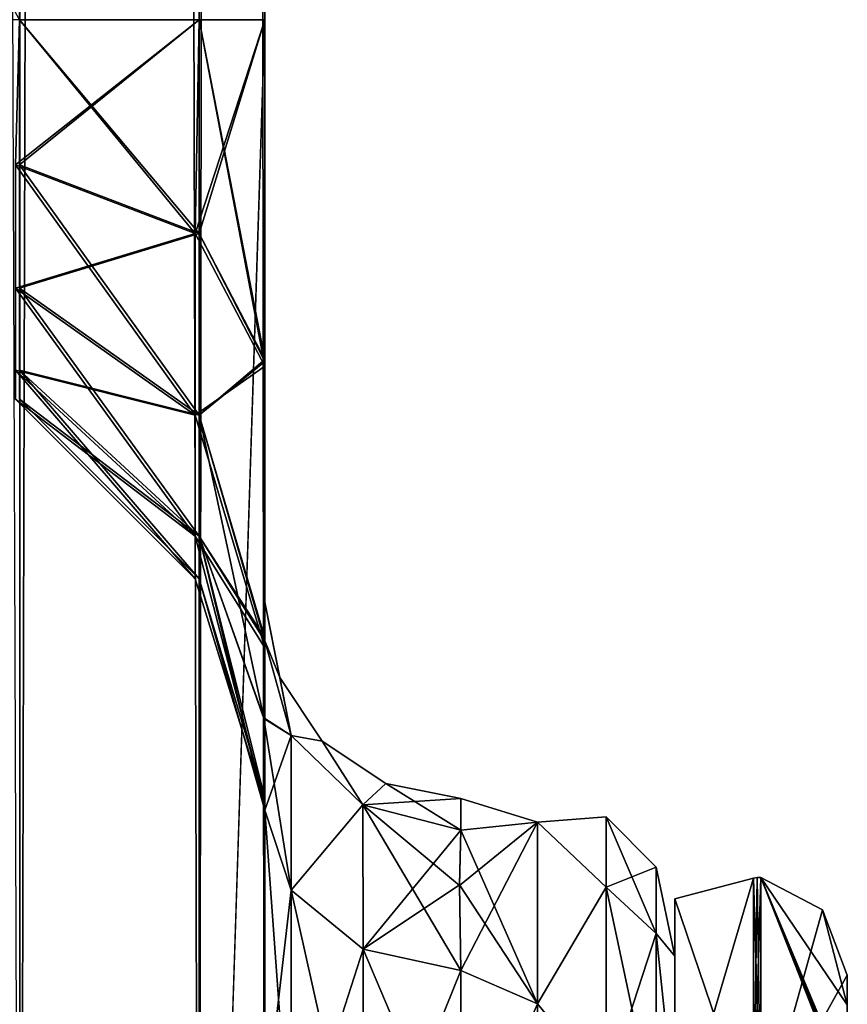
# Model space of a CAD drawing. Extents: x -23 to 470, y -1800 to 0.
# Tile 106 of 213: x 443 to 464, y -1753 to -1728. Entities that reach past the tile are written whole.
import ezdxf

# ---------------------------------------------------------------- set-up
doc = ezdxf.new("R2010")
doc.units = 0
doc.header["$LTSCALE"] = 61.997326
for name, color, linetype in [('585', 7, 'CONTINUOUS'), ('587', 7, 'CONTINUOUS'), ('589', 7, 'CONTINUOUS'), ('595', 7, 'CONTINUOUS'), ('599', 7, 'CONTINUOUS'), ('603', 7, 'CONTINUOUS'), ('604', 7, 'CONTINUOUS'), ('621', 7, 'CONTINUOUS'), ('622', 7, 'CONTINUOUS'), ('627', 7, 'CONTINUOUS'), ('628', 7, 'CONTINUOUS'), ('629', 7, 'CONTINUOUS'), ('630', 7, 'CONTINUOUS'), ('637', 7, 'CONTINUOUS'), ('640', 7, 'CONTINUOUS'), ('642', 7, 'CONTINUOUS'), ('644', 7, 'CONTINUOUS'), ('648', 7, 'CONTINUOUS'), ('728', 7, 'CONTINUOUS'), ('729', 7, 'CONTINUOUS'), ('733', 7, 'CONTINUOUS'), ('734', 7, 'CONTINUOUS'), ('735', 7, 'CONTINUOUS'), ('736', 7, 'CONTINUOUS'), ('739', 7, 'CONTINUOUS'), ('740', 7, 'CONTINUOUS')]:
    doc.layers.add(name, color=color, linetype=linetype)

msp = doc.modelspace()

# ---------------------------------------------------------------- linework, layer by layer
at = {"layer": '585', "linetype": 'CONTINUOUS'}
for points in [[(449.55, -1736.863, 1.951), (449.55, -1742.999, 0), (449.55, -1728.15), (449.55, -1736.863, 1.951)], [(449.55, -1728.15), (449.55, -1742.999, 0), (449.55, -1736.862, -1.95), (449.55, -1728.15)], [(449.55, -1782.865, 81.431), (449.55, -1783.734, 81), (449.55, -1728.15, 82), (449.55, -1782.865, 81.431)], [(449.55, -1728.15, 82), (449.55, -1783.734, 81), (449.55, -1736.977, 79.993), (449.55, -1728.15, 82)], [(449.55, -1780, 82), (449.55, -1782.865, 81.431), (449.55, -1728.15, 82), (449.55, -1780, 82)], [(449.55, -1728.15, 41), (449.55, -1736.981, 43.008), (449.55, -1736.811, 39.074), (449.55, -1728.15, 41)], [(449.55, -1728.15, -41), (449.55, -1736.813, -39.073), (449.55, -1736.977, -43.007), (449.55, -1728.15, -41)], [(449.55, -1728.15, -82), (449.55, -1736.981, -79.992), (449.55, -1780, -82), (449.55, -1728.15, -82)], [(449.55, -1736.811, 39.074), (449.55, -1736.981, 43.008), (449.55, -1777.301, 28.507), (449.55, -1736.811, 39.074)], [(449.55, -1743.907, 33.613), (449.55, -1736.811, 39.074), (449.55, -1777.301, 28.507), (449.55, -1743.907, 33.613)], [(449.55, -1736.813, -39.073), (449.55, -1743.908, -33.612), (449.55, -1787.5, -74.5), (449.55, -1736.813, -39.073)], [(449.55, -1736.977, -43.007), (449.55, -1736.813, -39.073), (449.55, -1787.5, -74.5), (449.55, -1736.977, -43.007)], [(449.55, -1742.999, 0), (449.55, -1743.98, -7.474), (449.55, -1736.862, -1.95), (449.55, -1742.999, 0)], [(449.55, -1743.98, 7.474), (449.55, -1742.999, 0), (449.55, -1736.863, 1.951), (449.55, -1743.98, 7.474)], [(449.55, -1786.933, 77.36), (449.55, -1787.5, 74.5), (449.55, -1736.977, 79.993), (449.55, -1786.933, 77.36)], [(449.55, -1736.977, 79.993), (449.55, -1787.5, 74.5), (449.55, -1744.158, 74.304), (449.55, -1736.977, 79.993)], [(449.55, -1786.5, 78.234), (449.55, -1786.933, 77.36), (449.55, -1736.977, 79.993), (449.55, -1786.5, 78.234)], [(449.55, -1785.305, 79.801), (449.55, -1786.5, 78.234), (449.55, -1736.977, 79.993), (449.55, -1785.305, 79.801)], [(449.55, -1783.734, 81), (449.55, -1785.305, 79.801), (449.55, -1736.977, 79.993), (449.55, -1783.734, 81)], [(449.55, -1744.158, -48.696), (449.55, -1736.977, -43.007), (449.55, -1787.5, -74.5), (449.55, -1744.158, -48.696)], [(449.55, -1736.981, 43.008), (449.55, -1744.161, 48.699), (449.55, -1777.301, 28.507), (449.55, -1736.981, 43.008)], [(449.55, -1736.981, -79.992), (449.55, -1744.161, -74.301), (449.55, -1785.305, -79.801), (449.55, -1736.981, -79.992)], [(449.55, -1780, -82), (449.55, -1736.981, -79.992), (449.55, -1782.865, -81.431), (449.55, -1780, -82)], [(449.55, -1782.865, -81.431), (449.55, -1736.981, -79.992), (449.55, -1783.734, -81), (449.55, -1782.865, -81.431)], [(449.55, -1783.734, -81), (449.55, -1736.981, -79.992), (449.55, -1785.305, -79.801), (449.55, -1783.734, -81)], [(449.55, -1747.989, 25.648), (449.55, -1743.907, 33.613), (449.55, -1766.309, 28.436), (449.55, -1747.989, 25.648)], [(449.55, -1766.309, 28.436), (449.55, -1743.907, 33.613), (449.55, -1777.301, 28.507), (449.55, -1766.309, 28.436)], [(449.55, -1743.908, -33.612), (449.55, -1747.99, -25.647), (449.55, -1766.309, -28.436), (449.55, -1743.908, -33.612)], [(449.55, -1787.5, -74.5), (449.55, -1743.908, -33.612), (449.55, -1777.301, -28.507), (449.55, -1787.5, -74.5)], [(449.55, -1777.301, -28.507), (449.55, -1743.908, -33.612), (449.55, -1766.309, -28.436), (449.55, -1777.301, -28.507)], [(449.55, -1787.5, 74.5), (449.55, -1787.5, 24.51), (449.55, -1744.158, 74.304), (449.55, -1787.5, 74.5)], [(449.55, -1744.158, 74.304), (449.55, -1787.5, 24.51), (449.55, -1748.128, 66.083), (449.55, -1744.158, 74.304)], [(449.55, -1748.128, -56.917), (449.55, -1744.158, -48.696), (449.55, -1787.5, -74.5), (449.55, -1748.128, -56.917)], [(449.55, -1748.129, 56.921), (449.55, -1787.5, 24.51), (449.55, -1744.161, 48.699), (449.55, -1748.129, 56.921)], [(449.55, -1744.161, 48.699), (449.55, -1787.5, 24.51), (449.55, -1777.301, 28.507), (449.55, -1744.161, 48.699)], [(449.55, -1744.161, -74.301), (449.55, -1748.129, -66.079), (449.55, -1787.5, -74.5), (449.55, -1744.161, -74.301)], [(449.55, -1785.305, -79.801), (449.55, -1744.161, -74.301), (449.55, -1786.5, -78.234), (449.55, -1785.305, -79.801)], [(449.55, -1786.5, -78.234), (449.55, -1744.161, -74.301), (449.55, -1786.933, -77.36), (449.55, -1786.5, -78.234)], [(449.55, -1786.933, -77.36), (449.55, -1744.161, -74.301), (449.55, -1787.5, -74.5), (449.55, -1786.933, -77.36)], [(449.55, -1748.296, 16.707), (449.55, -1747.989, 25.648), (449.55, -1756.146, 24.276), (449.55, -1748.296, 16.707)], [(449.55, -1756.146, 24.276), (449.55, -1747.989, 25.648), (449.55, -1766.309, 28.436), (449.55, -1756.146, 24.276)], [(449.55, -1747.99, -25.647), (449.55, -1748.296, -16.707), (449.55, -1756.146, -24.276), (449.55, -1747.99, -25.647)], [(449.55, -1766.309, -28.436), (449.55, -1747.99, -25.647), (449.55, -1756.146, -24.276), (449.55, -1766.309, -28.436)], [(449.55, -1748.128, 66.083), (449.55, -1787.5, 24.51), (449.55, -1748.129, 56.921), (449.55, -1748.128, 66.083)], [(449.55, -1748.129, -66.079), (449.55, -1748.128, -56.917), (449.55, -1787.5, -74.5), (449.55, -1748.129, -66.079)]]:
    msp.add_3dface(points, dxfattribs=at)
at = {"layer": '587', "linetype": 'CONTINUOUS'}
for points in [[(460, -1752.022, 4.582), (460, -1755.991, 12.803), (460, -1791.978, 4.582), (460, -1752.022, 4.582)], [(460, -1752.022, -4.582), (460, -1752.022, 4.582), (460, -1791.978, 4.582), (460, -1752.022, -4.582)], [(460, -1755.991, -12.803), (460, -1752.022, -4.582), (460, -1788.009, -12.803), (460, -1755.991, -12.803)], [(460, -1788.009, -12.803), (460, -1752.022, -4.582), (460, -1791.978, -4.582), (460, -1788.009, -12.803)], [(460, -1791.978, -4.582), (460, -1752.022, -4.582), (460, -1791.978, 4.582), (460, -1791.978, -4.582)]]:
    msp.add_3dface(points, dxfattribs=at)
at = {"layer": '589', "linetype": 'CONTINUOUS'}
for points in [[(456.5, -1748.602, 5.341), (456.5, -1748.602, -5.341), (454.55, -1748, 0), (456.5, -1748.602, 5.341)], [(454.55, -1748, 0), (456.5, -1748.602, -5.341), (454.55, -1748.811, -6.186), (454.55, -1748, 0)], [(454.55, -1748.811, 6.186), (456.5, -1748.602, 5.341), (454.55, -1748, 0), (454.55, -1748.811, 6.186)], [(454.55, -1752.383, 13.826), (456.5, -1748.602, 5.341), (454.516, -1750.22, 10.082), (454.55, -1752.383, 13.826)], [(454.516, -1750.22, 10.082), (456.5, -1748.602, 5.341), (454.55, -1748.811, 6.186), (454.516, -1750.22, 10.082)], [(456.5, -1748.602, -5.341), (456.5, -1753.236, -14.964), (454.55, -1748.811, -6.186), (456.5, -1748.602, -5.341)], [(456.5, -1753.236, 14.964), (456.5, -1748.602, 5.341), (454.55, -1752.383, 13.826), (456.5, -1753.236, 14.964)], [(454.55, -1748.811, -6.186), (456.5, -1753.236, -14.964), (454.516, -1750.203, -10.044), (454.55, -1748.811, -6.186)], [(454.516, -1750.203, -10.044), (456.5, -1753.236, -14.964), (454.55, -1752.383, -13.826), (454.516, -1750.203, -10.044)], [(454.55, -1752.383, -13.826), (456.5, -1753.236, -14.964), (454.55, -1757.708, -19.28), (454.55, -1752.383, -13.826)], [(454.55, -1757.708, 19.28), (456.5, -1753.236, 14.964), (454.55, -1752.383, 13.826), (454.55, -1757.708, 19.28)], [(456.5, -1753.236, -14.964), (456.5, -1761.587, -21.623), (454.55, -1757.708, -19.28), (456.5, -1753.236, -14.964)], [(456.5, -1761.587, 21.623), (456.5, -1753.236, 14.964), (454.55, -1757.708, 19.28), (456.5, -1761.587, 21.623)]]:
    msp.add_3dface(points, dxfattribs=at)
at = {"layer": '595', "linetype": 'CONTINUOUS'}
for points in [[(443.3, -1780, -92.825), (437.05, -1780, -94.5), (443.3, -20, -92.825), (443.3, -1780, -92.825)], [(447.875, -1780, -88.25), (443.3, -1780, -92.825), (447.875, -20, -88.25), (447.875, -1780, -88.25)], [(447.875, -20, -88.25), (443.3, -1780, -92.825), (443.3, -20, -92.825), (447.875, -20, -88.25)], [(449.55, -20, -82), (449.55, -71.85, -82), (447.875, -1780, -88.25), (449.55, -20, -82)], [(449.55, -20, -82), (447.875, -1780, -88.25), (447.875, -20, -88.25), (449.55, -20, -82)], [(443.294, -1728.15, -71.171), (447.875, -1728.15, -75.75), (443.317, -71.85, -71.185), (443.294, -1728.15, -71.171)], [(443.317, -71.85, -71.185), (447.875, -1728.15, -75.75), (447.888, -71.85, -75.773), (443.317, -71.85, -71.185)], [(449.55, -71.85, -82), (449.55, -1728.15, -82), (447.875, -1780, -88.25), (449.55, -71.85, -82)], [(447.875, -1728.15, -75.75), (449.55, -1728.15, -82), (447.888, -71.85, -75.773), (447.875, -1728.15, -75.75)], [(449.55, -1728.15, -82), (449.55, -71.85, -82), (447.888, -71.85, -75.773), (449.55, -1728.15, -82)], [(449.55, -1728.15, -82), (449.55, -1780, -82), (447.875, -1780, -88.25), (449.55, -1728.15, -82)]]:
    msp.add_3dface(points, dxfattribs=at)
at = {"layer": '599', "linetype": 'CONTINUOUS'}
for points in [[(437.05, -20, 94.5), (443.3, -1780, 92.825), (443.3, -20, 92.825), (437.05, -20, 94.5)], [(443.3, -1780, 92.825), (447.875, -1780, 88.25), (443.3, -20, 92.825), (443.3, -1780, 92.825)], [(443.3, -20, 92.825), (447.875, -1780, 88.25), (447.875, -20, 88.25), (443.3, -20, 92.825)], [(449.55, -1780, 82), (449.55, -1728.15, 82), (447.875, -20, 88.25), (449.55, -1780, 82)], [(447.875, -1780, 88.25), (449.55, -1780, 82), (447.875, -20, 88.25), (447.875, -1780, 88.25)], [(449.55, -1728.15, 82), (449.55, -71.85, 82), (447.875, -20, 88.25), (449.55, -1728.15, 82)], [(437.05, -71.85, 69.5), (443.317, -71.85, 71.185), (443.294, -1728.15, 71.171), (437.05, -71.85, 69.5)], [(443.294, -1728.15, 71.171), (443.317, -71.85, 71.185), (447.875, -1728.15, 75.75), (443.294, -1728.15, 71.171)], [(443.317, -71.85, 71.185), (447.888, -71.85, 75.773), (447.875, -1728.15, 75.75), (443.317, -71.85, 71.185)], [(449.55, -71.85, 82), (449.55, -1728.15, 82), (447.875, -1728.15, 75.75), (449.55, -71.85, 82)], [(447.888, -71.85, 75.773), (449.55, -71.85, 82), (447.875, -1728.15, 75.75), (447.888, -71.85, 75.773)]]:
    msp.add_3dface(points, dxfattribs=at)
at = {"layer": '603', "linetype": 'CONTINUOUS'}
for points in [[(437.05, -71.85, -53.5), (443.317, -71.85, -51.815), (443.298, -1728.15, -51.827), (437.05, -71.85, -53.5)], [(443.298, -1728.15, -51.827), (443.317, -71.85, -51.815), (447.875, -1728.15, -47.25), (443.298, -1728.15, -51.827)], [(443.298, -1728.15, -30.173), (447.875, -1728.15, -34.75), (443.32, -71.85, -30.186), (443.298, -1728.15, -30.173)], [(443.317, -71.85, -51.815), (447.888, -71.85, -47.227), (447.875, -1728.15, -47.25), (443.317, -71.85, -51.815)], [(443.32, -71.85, -30.186), (447.875, -1728.15, -34.75), (447.888, -71.85, -34.773), (443.32, -71.85, -30.186)], [(449.55, -71.85, -41), (449.55, -1728.15, -41), (447.875, -1728.15, -47.25), (449.55, -71.85, -41)], [(447.875, -1728.15, -34.75), (449.55, -1728.15, -41), (447.888, -71.85, -34.773), (447.875, -1728.15, -34.75)], [(447.888, -71.85, -47.227), (449.55, -71.85, -41), (447.875, -1728.15, -47.25), (447.888, -71.85, -47.227)], [(449.55, -1728.15, -41), (449.55, -71.85, -41), (447.888, -71.85, -34.773), (449.55, -1728.15, -41)]]:
    msp.add_3dface(points, dxfattribs=at)
at = {"layer": '604', "linetype": 'CONTINUOUS'}
for points in [[(437.05, -1728.15, 28.5), (437, -1716.55, 28.5), (443.32, -71.85, 30.186), (437.05, -1728.15, 28.5)], [(443.294, -1728.15, 30.171), (437.05, -1728.15, 28.5), (443.32, -71.85, 30.186), (443.294, -1728.15, 30.171)], [(447.875, -1728.15, 34.75), (443.294, -1728.15, 30.171), (443.32, -71.85, 30.186), (447.875, -1728.15, 34.75)], [(443.294, -1728.15, 51.829), (447.875, -1728.15, 47.25), (443.32, -71.85, 51.814), (443.294, -1728.15, 51.829)], [(447.888, -71.85, 34.773), (447.875, -1728.15, 34.75), (443.32, -71.85, 30.186), (447.888, -71.85, 34.773)], [(443.32, -71.85, 51.814), (447.875, -1728.15, 47.25), (447.888, -71.85, 47.227), (443.32, -71.85, 51.814)], [(449.55, -71.85, 41), (449.55, -1728.15, 41), (447.875, -1728.15, 34.75), (449.55, -71.85, 41)], [(447.875, -1728.15, 47.25), (449.55, -1728.15, 41), (447.888, -71.85, 47.227), (447.875, -1728.15, 47.25)], [(449.55, -71.85, 41), (447.875, -1728.15, 34.75), (447.888, -71.85, 34.773), (449.55, -71.85, 41)], [(449.55, -1728.15, 41), (449.55, -71.85, 41), (447.888, -71.85, 47.227), (449.55, -1728.15, 41)]]:
    msp.add_3dface(points, dxfattribs=at)
at = {"layer": '621', "linetype": 'CONTINUOUS'}
for points in [[(447.875, -1728.15, 47.25), (443.294, -1728.15, 51.829), (443.194, -1731.851, 52.565), (447.875, -1728.15, 47.25)], [(447.875, -1728.15, 47.25), (443.194, -1731.851, 52.565), (447.775, -1733.603, 48.335), (447.875, -1728.15, 47.25)], [(443.194, -1731.851, 70.435), (443.294, -1728.15, 71.171), (447.775, -1733.603, 74.665), (443.194, -1731.851, 70.435)], [(443.294, -1728.15, 71.171), (447.875, -1728.15, 75.75), (447.775, -1733.603, 74.665), (443.294, -1728.15, 71.171)], [(447.875, -1728.15, 75.75), (449.55, -1736.977, 79.993), (447.775, -1733.603, 74.665), (447.875, -1728.15, 75.75)], [(449.55, -1736.981, 43.008), (449.55, -1728.15, 41), (447.775, -1733.603, 48.335), (449.55, -1736.981, 43.008)], [(449.55, -1728.15, 41), (447.875, -1728.15, 47.25), (447.775, -1733.603, 48.335), (449.55, -1728.15, 41)], [(449.55, -1728.15, 82), (449.55, -1736.977, 79.993), (447.875, -1728.15, 75.75), (449.55, -1728.15, 82)], [(443.194, -1731.851, 52.565), (443.194, -1734.989, 54.661), (447.775, -1733.603, 48.335), (443.194, -1731.851, 52.565)], [(443.194, -1734.989, 68.339), (443.194, -1731.851, 70.435), (447.775, -1738.226, 71.576), (443.194, -1734.989, 68.339)], [(443.194, -1731.851, 70.435), (447.775, -1733.603, 74.665), (447.775, -1738.226, 71.576), (443.194, -1731.851, 70.435)], [(443.194, -1734.989, 54.661), (447.775, -1738.226, 51.424), (447.775, -1733.603, 48.335), (443.194, -1734.989, 54.661)], [(447.775, -1733.603, 74.665), (449.55, -1736.977, 79.993), (447.775, -1738.226, 71.576), (447.775, -1733.603, 74.665)], [(447.775, -1738.226, 51.424), (449.55, -1736.981, 43.008), (447.775, -1733.603, 48.335), (447.775, -1738.226, 51.424)], [(443.194, -1734.989, 54.661), (443.194, -1737.085, 57.799), (447.775, -1738.226, 51.424), (443.194, -1734.989, 54.661)], [(443.194, -1737.085, 65.201), (443.194, -1734.989, 68.339), (447.775, -1741.315, 66.953), (443.194, -1737.085, 65.201)], [(443.194, -1734.989, 68.339), (447.775, -1738.226, 71.576), (447.775, -1741.315, 66.953), (443.194, -1734.989, 68.339)], [(443.194, -1737.085, 57.799), (443.194, -1737.821, 61.5), (447.775, -1741.315, 56.047), (443.194, -1737.085, 57.799)], [(443.194, -1737.085, 57.799), (447.775, -1741.315, 56.047), (447.775, -1738.226, 51.424), (443.194, -1737.085, 57.799)], [(443.194, -1737.821, 61.5), (443.194, -1737.085, 65.201), (447.775, -1742.4, 61.5), (443.194, -1737.821, 61.5)], [(443.194, -1737.085, 65.201), (447.775, -1741.315, 66.953), (447.775, -1742.4, 61.5), (443.194, -1737.085, 65.201)], [(449.55, -1736.977, 79.993), (449.55, -1744.158, 74.304), (447.775, -1738.226, 71.576), (449.55, -1736.977, 79.993)], [(449.55, -1744.161, 48.699), (449.55, -1736.981, 43.008), (447.775, -1738.226, 51.424), (449.55, -1744.161, 48.699)], [(443.194, -1737.821, 61.5), (447.775, -1742.4, 61.5), (447.775, -1741.315, 56.047), (443.194, -1737.821, 61.5)], [(447.775, -1738.226, 71.576), (449.55, -1744.158, 74.304), (447.775, -1741.315, 66.953), (447.775, -1738.226, 71.576)], [(447.775, -1741.315, 56.047), (449.55, -1744.161, 48.699), (447.775, -1738.226, 51.424), (447.775, -1741.315, 56.047)], [(449.55, -1744.158, 74.304), (449.55, -1748.128, 66.083), (447.775, -1741.315, 66.953), (449.55, -1744.158, 74.304)], [(447.775, -1741.315, 66.953), (449.55, -1748.128, 66.083), (447.775, -1742.4, 61.5), (447.775, -1741.315, 66.953)], [(449.55, -1748.129, 56.921), (449.55, -1744.161, 48.699), (447.775, -1741.315, 56.047), (449.55, -1748.129, 56.921)], [(447.775, -1742.4, 61.5), (449.55, -1748.129, 56.921), (447.775, -1741.315, 56.047), (447.775, -1742.4, 61.5)], [(449.55, -1748.128, 66.083), (449.55, -1748.129, 56.921), (447.775, -1742.4, 61.5), (449.55, -1748.128, 66.083)]]:
    msp.add_3dface(points, dxfattribs=at)
at = {"layer": '622', "linetype": 'CONTINUOUS'}
for points in [[(447.875, -1728.15, -75.75), (443.294, -1728.15, -71.171), (443.194, -1731.851, -70.435), (447.875, -1728.15, -75.75)], [(447.875, -1728.15, -75.75), (443.194, -1731.851, -70.435), (447.775, -1733.603, -74.665), (447.875, -1728.15, -75.75)], [(443.194, -1731.851, -52.565), (443.298, -1728.15, -51.827), (447.775, -1733.603, -48.335), (443.194, -1731.851, -52.565)], [(443.298, -1728.15, -51.827), (447.875, -1728.15, -47.25), (447.775, -1733.603, -48.335), (443.298, -1728.15, -51.827)], [(447.875, -1728.15, -47.25), (449.55, -1736.977, -43.007), (447.775, -1733.603, -48.335), (447.875, -1728.15, -47.25)], [(449.55, -1736.981, -79.992), (449.55, -1728.15, -82), (447.775, -1733.603, -74.665), (449.55, -1736.981, -79.992)], [(449.55, -1728.15, -82), (447.875, -1728.15, -75.75), (447.775, -1733.603, -74.665), (449.55, -1728.15, -82)], [(449.55, -1728.15, -41), (449.55, -1736.977, -43.007), (447.875, -1728.15, -47.25), (449.55, -1728.15, -41)], [(443.194, -1731.851, -70.435), (443.194, -1734.989, -68.339), (447.775, -1733.603, -74.665), (443.194, -1731.851, -70.435)], [(443.194, -1734.989, -54.661), (443.194, -1731.851, -52.565), (447.775, -1738.226, -51.424), (443.194, -1734.989, -54.661)], [(443.194, -1731.851, -52.565), (447.775, -1733.603, -48.335), (447.775, -1738.226, -51.424), (443.194, -1731.851, -52.565)], [(443.194, -1734.989, -68.339), (447.775, -1738.226, -71.576), (447.775, -1733.603, -74.665), (443.194, -1734.989, -68.339)], [(447.775, -1733.603, -48.335), (449.55, -1736.977, -43.007), (447.775, -1738.226, -51.424), (447.775, -1733.603, -48.335)], [(447.775, -1738.226, -71.576), (449.55, -1736.981, -79.992), (447.775, -1733.603, -74.665), (447.775, -1738.226, -71.576)], [(443.194, -1734.989, -68.339), (443.194, -1737.085, -65.201), (447.775, -1738.226, -71.576), (443.194, -1734.989, -68.339)], [(443.194, -1737.085, -57.799), (443.194, -1734.989, -54.661), (447.775, -1741.315, -56.047), (443.194, -1737.085, -57.799)], [(443.194, -1734.989, -54.661), (447.775, -1738.226, -51.424), (447.775, -1741.315, -56.047), (443.194, -1734.989, -54.661)], [(443.194, -1737.085, -65.201), (443.194, -1737.821, -61.5), (447.775, -1741.315, -66.953), (443.194, -1737.085, -65.201)], [(443.194, -1737.085, -65.201), (447.775, -1741.315, -66.953), (447.775, -1738.226, -71.576), (443.194, -1737.085, -65.201)], [(443.194, -1737.821, -61.5), (443.194, -1737.085, -57.799), (447.775, -1742.4, -61.5), (443.194, -1737.821, -61.5)], [(443.194, -1737.085, -57.799), (447.775, -1741.315, -56.047), (447.775, -1742.4, -61.5), (443.194, -1737.085, -57.799)], [(449.55, -1736.977, -43.007), (449.55, -1744.158, -48.696), (447.775, -1738.226, -51.424), (449.55, -1736.977, -43.007)], [(449.55, -1744.161, -74.301), (449.55, -1736.981, -79.992), (447.775, -1738.226, -71.576), (449.55, -1744.161, -74.301)], [(443.194, -1737.821, -61.5), (447.775, -1742.4, -61.5), (447.775, -1741.315, -66.953), (443.194, -1737.821, -61.5)], [(447.775, -1738.226, -51.424), (449.55, -1744.158, -48.696), (447.775, -1741.315, -56.047), (447.775, -1738.226, -51.424)], [(447.775, -1741.315, -66.953), (449.55, -1744.161, -74.301), (447.775, -1738.226, -71.576), (447.775, -1741.315, -66.953)], [(449.55, -1744.158, -48.696), (449.55, -1748.128, -56.917), (447.775, -1741.315, -56.047), (449.55, -1744.158, -48.696)], [(447.775, -1741.315, -56.047), (449.55, -1748.128, -56.917), (447.775, -1742.4, -61.5), (447.775, -1741.315, -56.047)], [(449.55, -1748.129, -66.079), (449.55, -1744.161, -74.301), (447.775, -1741.315, -66.953), (449.55, -1748.129, -66.079)], [(447.775, -1742.4, -61.5), (449.55, -1748.129, -66.079), (447.775, -1741.315, -66.953), (447.775, -1742.4, -61.5)], [(449.55, -1748.128, -56.917), (449.55, -1748.129, -66.079), (447.775, -1742.4, -61.5), (449.55, -1748.128, -56.917)]]:
    msp.add_3dface(points, dxfattribs=at)
at = {"layer": '627', "linetype": 'CONTINUOUS'}
for points in [[(449.55, -1756.146, -24.276), (449.55, -1748.296, -16.707), (450.221, -1757.552, -22.213), (449.55, -1756.146, -24.276)], [(449.55, -1748.296, -16.707), (450.221, -1750.341, -15.266), (450.221, -1757.552, -22.213), (449.55, -1748.296, -16.707)], [(450.221, -1750.341, -15.266), (452.055, -1751.838, -14.211), (452.055, -1758.551, -20.678), (450.221, -1750.341, -15.266)], [(450.221, -1757.552, -22.213), (450.221, -1750.341, -15.266), (452.055, -1758.551, -20.678), (450.221, -1757.552, -22.213)], [(454.55, -1752.383, -13.826), (454.55, -1757.708, -19.28), (452.055, -1751.838, -14.211), (454.55, -1752.383, -13.826)], [(452.055, -1751.838, -14.211), (454.55, -1757.708, -19.28), (452.055, -1758.551, -20.678), (452.055, -1751.838, -14.211)]]:
    msp.add_3dface(points, dxfattribs=at)
at = {"layer": '628', "linetype": 'CONTINUOUS'}
for points in [[(449.55, -1748.296, 16.707), (449.55, -1756.146, 24.276), (450.221, -1750.341, 15.266), (449.55, -1748.296, 16.707)], [(450.221, -1750.341, 15.266), (449.55, -1756.146, 24.276), (450.221, -1757.552, 22.213), (450.221, -1750.341, 15.266)], [(452.055, -1751.838, 14.211), (450.221, -1750.341, 15.266), (450.221, -1757.552, 22.213), (452.055, -1751.838, 14.211)], [(452.055, -1751.838, 14.211), (450.221, -1757.552, 22.213), (452.055, -1758.551, 20.678), (452.055, -1751.838, 14.211)], [(454.55, -1752.383, 13.826), (452.055, -1751.838, 14.211), (452.055, -1758.551, 20.678), (454.55, -1752.383, 13.826)], [(454.55, -1757.708, 19.28), (454.55, -1752.383, 13.826), (452.055, -1758.551, 20.678), (454.55, -1757.708, 19.28)]]:
    msp.add_3dface(points, dxfattribs=at)
at = {"layer": '629', "linetype": 'CONTINUOUS'}
for points in [[(449.55, -1743.98, -7.474), (449.55, -1742.999, 0), (449.931, -1744.913, 0), (449.55, -1743.98, -7.474)], [(449.55, -1742.999, 0), (449.55, -1743.98, 7.474), (450.22, -1746.395, 6.83), (449.55, -1742.999, 0)], [(449.931, -1744.913, 0), (449.55, -1742.999, 0), (450.22, -1746.395, 6.83), (449.931, -1744.913, 0)], [(450.22, -1746.395, -6.83), (449.55, -1743.98, -7.474), (449.931, -1744.913, 0), (450.22, -1746.395, -6.83)], [(451.014, -1746.536, 0), (450.22, -1746.395, -6.83), (449.931, -1744.913, 0), (451.014, -1746.536, 0)], [(451.014, -1746.536, 0), (449.931, -1744.913, 0), (450.22, -1746.395, 6.83), (451.014, -1746.536, 0)], [(452.05, -1748.164, -6.358), (450.22, -1746.395, -6.83), (451.014, -1746.536, 0), (452.05, -1748.164, -6.358)], [(452.05, -1748.164, 6.358), (451.014, -1746.536, 0), (450.22, -1746.395, 6.83), (452.05, -1748.164, 6.358)], [(452.637, -1747.619, 0), (452.05, -1748.164, -6.358), (451.014, -1746.536, 0), (452.637, -1747.619, 0)], [(452.637, -1747.619, 0), (451.014, -1746.536, 0), (452.05, -1748.164, 6.358), (452.637, -1747.619, 0)], [(454.55, -1748.811, 6.186), (452.637, -1747.619, 0), (452.05, -1748.164, 6.358), (454.55, -1748.811, 6.186)], [(454.55, -1748, 0), (452.05, -1748.164, -6.358), (452.637, -1747.619, 0), (454.55, -1748, 0)], [(454.55, -1748.811, 6.186), (454.55, -1748, 0), (452.637, -1747.619, 0), (454.55, -1748.811, 6.186)], [(454.55, -1748, 0), (454.55, -1748.811, -6.186), (452.05, -1748.164, -6.358), (454.55, -1748, 0)]]:
    msp.add_3dface(points, dxfattribs=at)
at = {"layer": '630', "linetype": 'CONTINUOUS'}
for points in [[(456.5, -1748.602, -5.341), (456.5, -1748.602, 5.341), (458.248, -1748.468, 0), (456.5, -1748.602, -5.341)], [(456.5, -1748.602, -5.341), (458.248, -1748.468, 0), (458.248, -1750.259, -9.005), (456.5, -1748.602, -5.341)], [(456.5, -1748.602, 5.341), (458.248, -1750.259, 9.005), (458.248, -1748.468, 0), (456.5, -1748.602, 5.341)], [(458.248, -1748.468, 0), (459.531, -1751.444, -8.515), (458.248, -1750.259, -9.005), (458.248, -1748.468, 0)], [(458.248, -1750.259, 9.005), (459.531, -1749.75, 0), (458.248, -1748.468, 0), (458.248, -1750.259, 9.005)], [(459.531, -1749.75, 0), (459.531, -1751.444, -8.515), (458.248, -1748.468, 0), (459.531, -1749.75, 0)], [(456.5, -1753.236, -14.964), (456.5, -1748.602, -5.341), (458.248, -1750.259, -9.005), (456.5, -1753.236, -14.964)], [(456.5, -1748.602, 5.341), (456.5, -1753.236, 14.964), (458.248, -1750.259, 9.005), (456.5, -1748.602, 5.341)], [(459.531, -1751.444, 8.515), (459.531, -1749.75, 0), (458.248, -1750.259, 9.005), (459.531, -1751.444, 8.515)], [(460, -1752.022, 4.582), (460, -1752.022, -4.582), (459.531, -1749.75, 0), (460, -1752.022, 4.582)], [(459.531, -1751.444, 8.515), (460, -1752.022, 4.582), (459.531, -1749.75, 0), (459.531, -1751.444, 8.515)], [(459.531, -1749.75, 0), (460, -1752.022, -4.582), (459.531, -1751.444, -8.515), (459.531, -1749.75, 0)], [(456.5, -1753.236, -14.964), (458.248, -1750.259, -9.005), (458.248, -1755.36, -16.64), (456.5, -1753.236, -14.964)], [(456.5, -1753.236, 14.964), (458.248, -1755.36, 16.64), (458.248, -1750.259, 9.005), (456.5, -1753.236, 14.964)], [(459.531, -1751.444, -8.515), (459.531, -1756.267, -15.733), (458.248, -1750.259, -9.005), (459.531, -1751.444, -8.515)], [(458.248, -1750.259, -9.005), (459.531, -1756.267, -15.733), (458.248, -1755.36, -16.64), (458.248, -1750.259, -9.005)], [(458.248, -1755.36, 16.64), (459.531, -1751.444, 8.515), (458.248, -1750.259, 9.005), (458.248, -1755.36, 16.64)], [(459.531, -1756.267, 15.733), (459.531, -1751.444, 8.515), (458.248, -1755.36, 16.64), (459.531, -1756.267, 15.733)], [(460, -1755.991, 12.803), (460, -1752.022, 4.582), (459.531, -1751.444, 8.515), (460, -1755.991, 12.803)], [(459.531, -1756.267, 15.733), (460, -1755.991, 12.803), (459.531, -1751.444, 8.515), (459.531, -1756.267, 15.733)], [(460, -1752.022, -4.582), (460, -1755.991, -12.803), (459.531, -1751.444, -8.515), (460, -1752.022, -4.582)], [(459.531, -1751.444, -8.515), (460, -1755.991, -12.803), (459.531, -1756.267, -15.733), (459.531, -1751.444, -8.515)], [(456.5, -1761.587, -21.623), (456.5, -1753.236, -14.964), (458.248, -1755.36, -16.64), (456.5, -1761.587, -21.623)], [(456.5, -1753.236, 14.964), (456.5, -1761.587, 21.623), (458.248, -1755.36, 16.64), (456.5, -1753.236, 14.964)]]:
    msp.add_3dface(points, dxfattribs=at)
at = {"layer": '637', "linetype": 'CONTINUOUS'}
for points in [[(436.95, -1716.55, -12.5), (443.32, -71.85, -10.814), (443.298, -1728.15, -10.827), (436.95, -1716.55, -12.5)], [(447.875, -1728.15, 6.25), (443.32, -71.85, 10.814), (443.298, -1728.15, 10.827), (447.875, -1728.15, 6.25)], [(443.298, -1728.15, -10.827), (443.32, -71.85, -10.814), (447.875, -1728.15, -6.25), (443.298, -1728.15, -10.827)], [(447.888, -71.85, 6.227), (443.32, -71.85, 10.814), (447.875, -1728.15, 6.25), (447.888, -71.85, 6.227)], [(443.32, -71.85, -10.814), (447.888, -71.85, -6.227), (447.875, -1728.15, -6.25), (443.32, -71.85, -10.814)], [(449.55, -71.85), (449.55, -1728.15), (447.875, -1728.15, -6.25), (449.55, -71.85)], [(449.55, -1728.15), (447.888, -71.85, 6.227), (447.875, -1728.15, 6.25), (449.55, -1728.15)], [(447.888, -71.85, -6.227), (449.55, -71.85), (447.875, -1728.15, -6.25), (447.888, -71.85, -6.227)], [(449.55, -1728.15), (449.55, -71.85), (447.888, -71.85, 6.227), (449.55, -1728.15)]]:
    msp.add_3dface(points, dxfattribs=at)
at = {"layer": '640', "linetype": 'CONTINUOUS'}
for points in [[(447.875, -1728.15, -34.75), (443.298, -1728.15, -30.173), (443.294, -1731.851, -29.435), (447.875, -1728.15, -34.75)], [(447.875, -1728.15, -34.75), (443.294, -1731.851, -29.435), (447.875, -1733.603, -33.665), (447.875, -1728.15, -34.75)], [(443.294, -1731.851, -11.565), (443.298, -1728.15, -10.827), (447.875, -1733.603, -7.335), (443.294, -1731.851, -11.565)], [(443.298, -1728.15, -10.827), (447.875, -1728.15, -6.25), (447.875, -1733.603, -7.335), (443.298, -1728.15, -10.827)], [(449.55, -1728.15), (449.55, -1736.862, -1.95), (447.875, -1728.15, -6.25), (449.55, -1728.15)], [(447.875, -1728.15, -6.25), (449.55, -1736.862, -1.95), (447.875, -1733.603, -7.335), (447.875, -1728.15, -6.25)], [(449.55, -1736.813, -39.073), (449.55, -1728.15, -41), (447.875, -1733.603, -33.665), (449.55, -1736.813, -39.073)], [(449.55, -1728.15, -41), (447.875, -1728.15, -34.75), (447.875, -1733.603, -33.665), (449.55, -1728.15, -41)], [(443.294, -1731.851, -29.435), (443.294, -1734.989, -27.339), (447.875, -1733.603, -33.665), (443.294, -1731.851, -29.435)], [(443.294, -1734.989, -13.661), (443.294, -1731.851, -11.565), (447.875, -1738.226, -10.424), (443.294, -1734.989, -13.661)], [(443.294, -1731.851, -11.565), (447.875, -1733.603, -7.335), (447.875, -1738.226, -10.424), (443.294, -1731.851, -11.565)], [(443.294, -1734.989, -27.339), (447.875, -1738.226, -30.576), (447.875, -1733.603, -33.665), (443.294, -1734.989, -27.339)], [(447.875, -1733.603, -7.335), (449.55, -1736.862, -1.95), (447.875, -1738.226, -10.424), (447.875, -1733.603, -7.335)], [(447.875, -1738.226, -30.576), (449.55, -1736.813, -39.073), (447.875, -1733.603, -33.665), (447.875, -1738.226, -30.576)], [(443.294, -1734.989, -27.339), (443.294, -1737.085, -24.201), (447.875, -1738.226, -30.576), (443.294, -1734.989, -27.339)], [(443.294, -1737.085, -16.799), (443.294, -1734.989, -13.661), (447.875, -1741.315, -15.047), (443.294, -1737.085, -16.799)], [(443.294, -1734.989, -13.661), (447.875, -1738.226, -10.424), (447.875, -1741.315, -15.047), (443.294, -1734.989, -13.661)], [(449.55, -1743.908, -33.612), (449.55, -1736.813, -39.073), (447.875, -1738.226, -30.576), (449.55, -1743.908, -33.612)], [(449.55, -1736.862, -1.95), (449.55, -1743.98, -7.474), (447.875, -1738.226, -10.424), (449.55, -1736.862, -1.95)], [(443.294, -1737.085, -24.201), (443.294, -1737.821, -20.5), (447.875, -1741.315, -25.953), (443.294, -1737.085, -24.201)], [(443.294, -1737.085, -24.201), (447.875, -1741.315, -25.953), (447.875, -1738.226, -30.576), (443.294, -1737.085, -24.201)], [(443.294, -1737.821, -20.5), (443.294, -1737.085, -16.799), (447.875, -1742.4, -20.5), (443.294, -1737.821, -20.5)], [(443.294, -1737.085, -16.799), (447.875, -1741.315, -15.047), (447.875, -1742.4, -20.5), (443.294, -1737.085, -16.799)], [(443.294, -1737.821, -20.5), (447.875, -1742.4, -20.5), (447.875, -1741.315, -25.953), (443.294, -1737.821, -20.5)], [(449.55, -1743.98, -7.474), (449.525, -1745.942, -12.003), (447.875, -1738.226, -10.424), (449.55, -1743.98, -7.474)], [(447.875, -1741.315, -25.953), (449.55, -1743.908, -33.612), (447.875, -1738.226, -30.576), (447.875, -1741.315, -25.953)], [(447.875, -1738.226, -10.424), (449.525, -1745.942, -12.003), (447.875, -1741.315, -15.047), (447.875, -1738.226, -10.424)], [(449.525, -1745.942, -12.003), (449.55, -1748.296, -16.707), (447.875, -1741.315, -15.047), (449.525, -1745.942, -12.003)], [(447.875, -1741.315, -15.047), (449.55, -1748.296, -16.707), (447.875, -1742.4, -20.5), (447.875, -1741.315, -15.047)], [(449.55, -1747.99, -25.647), (449.55, -1743.908, -33.612), (447.875, -1741.315, -25.953), (449.55, -1747.99, -25.647)], [(447.875, -1742.4, -20.5), (449.55, -1747.99, -25.647), (447.875, -1741.315, -25.953), (447.875, -1742.4, -20.5)], [(449.55, -1748.296, -16.707), (449.55, -1747.99, -25.647), (447.875, -1742.4, -20.5), (449.55, -1748.296, -16.707)]]:
    msp.add_3dface(points, dxfattribs=at)
at = {"layer": '642', "linetype": 'CONTINUOUS'}
for points in [[(449.525, -1745.942, -12.003), (449.55, -1743.98, -7.474), (450.22, -1746.395, -6.83), (449.525, -1745.942, -12.003)], [(449.55, -1748.296, -16.707), (449.525, -1745.942, -12.003), (450.22, -1746.395, -6.83), (449.55, -1748.296, -16.707)], [(450.221, -1750.341, -15.266), (449.55, -1748.296, -16.707), (450.22, -1746.395, -6.83), (450.221, -1750.341, -15.266)], [(452.05, -1748.164, -6.358), (450.221, -1750.341, -15.266), (450.22, -1746.395, -6.83), (452.05, -1748.164, -6.358)], [(452.055, -1751.838, -14.211), (450.221, -1750.341, -15.266), (452.05, -1748.164, -6.358), (452.055, -1751.838, -14.211)], [(454.55, -1748.811, -6.186), (452.055, -1751.838, -14.211), (452.05, -1748.164, -6.358), (454.55, -1748.811, -6.186)], [(454.55, -1748.811, -6.186), (454.516, -1750.203, -10.044), (452.055, -1751.838, -14.211), (454.55, -1748.811, -6.186)], [(454.516, -1750.203, -10.044), (454.55, -1752.383, -13.826), (452.055, -1751.838, -14.211), (454.516, -1750.203, -10.044)]]:
    msp.add_3dface(points, dxfattribs=at)
at = {"layer": '644', "linetype": 'CONTINUOUS'}
for points in [[(443.294, -1728.15, 30.171), (447.875, -1728.15, 34.75), (447.875, -1733.603, 33.665), (443.294, -1728.15, 30.171)], [(443.294, -1731.851, 29.435), (443.294, -1728.15, 30.171), (447.875, -1733.603, 33.665), (443.294, -1731.851, 29.435)], [(447.875, -1728.15, 6.25), (443.298, -1728.15, 10.827), (443.294, -1731.851, 11.565), (447.875, -1728.15, 6.25)], [(447.875, -1728.15, 6.25), (443.294, -1731.851, 11.565), (447.875, -1733.603, 7.335), (447.875, -1728.15, 6.25)], [(449.55, -1736.863, 1.951), (449.55, -1728.15), (447.875, -1733.603, 7.335), (449.55, -1736.863, 1.951)], [(449.55, -1728.15), (447.875, -1728.15, 6.25), (447.875, -1733.603, 7.335), (449.55, -1728.15)], [(449.55, -1728.15, 41), (449.55, -1736.811, 39.074), (447.875, -1728.15, 34.75), (449.55, -1728.15, 41)], [(447.875, -1728.15, 34.75), (449.55, -1736.811, 39.074), (447.875, -1733.603, 33.665), (447.875, -1728.15, 34.75)], [(443.294, -1731.851, 11.565), (443.294, -1734.989, 13.661), (447.875, -1733.603, 7.335), (443.294, -1731.851, 11.565)], [(443.294, -1734.989, 27.339), (443.294, -1731.851, 29.435), (447.875, -1738.226, 30.576), (443.294, -1734.989, 27.339)], [(443.294, -1731.851, 29.435), (447.875, -1733.603, 33.665), (447.875, -1738.226, 30.576), (443.294, -1731.851, 29.435)], [(443.294, -1734.989, 13.661), (447.875, -1738.226, 10.424), (447.875, -1733.603, 7.335), (443.294, -1734.989, 13.661)], [(447.875, -1738.226, 10.424), (449.55, -1736.863, 1.951), (447.875, -1733.603, 7.335), (447.875, -1738.226, 10.424)], [(447.875, -1733.603, 33.665), (449.55, -1736.811, 39.074), (447.875, -1738.226, 30.576), (447.875, -1733.603, 33.665)], [(443.294, -1734.989, 13.661), (443.294, -1737.085, 16.799), (447.875, -1738.226, 10.424), (443.294, -1734.989, 13.661)], [(443.294, -1737.085, 24.201), (443.294, -1734.989, 27.339), (447.875, -1741.315, 25.953), (443.294, -1737.085, 24.201)], [(443.294, -1734.989, 27.339), (447.875, -1738.226, 30.576), (447.875, -1741.315, 25.953), (443.294, -1734.989, 27.339)], [(449.55, -1736.811, 39.074), (449.55, -1743.907, 33.613), (447.875, -1738.226, 30.576), (449.55, -1736.811, 39.074)], [(449.55, -1743.98, 7.474), (449.55, -1736.863, 1.951), (447.875, -1738.226, 10.424), (449.55, -1743.98, 7.474)], [(443.294, -1737.085, 16.799), (443.294, -1737.821, 20.5), (447.875, -1741.315, 15.047), (443.294, -1737.085, 16.799)], [(443.294, -1737.085, 16.799), (447.875, -1741.315, 15.047), (447.875, -1738.226, 10.424), (443.294, -1737.085, 16.799)], [(443.294, -1737.821, 20.5), (443.294, -1737.085, 24.201), (447.875, -1742.4, 20.5), (443.294, -1737.821, 20.5)], [(443.294, -1737.085, 24.201), (447.875, -1741.315, 25.953), (447.875, -1742.4, 20.5), (443.294, -1737.085, 24.201)], [(443.294, -1737.821, 20.5), (447.875, -1742.4, 20.5), (447.875, -1741.315, 15.047), (443.294, -1737.821, 20.5)], [(447.875, -1741.315, 15.047), (449.55, -1743.98, 7.474), (447.875, -1738.226, 10.424), (447.875, -1741.315, 15.047)], [(447.875, -1738.226, 30.576), (449.55, -1743.907, 33.613), (447.875, -1741.315, 25.953), (447.875, -1738.226, 30.576)], [(449.526, -1745.965, 12.048), (449.55, -1743.98, 7.474), (447.875, -1741.315, 15.047), (449.526, -1745.965, 12.048)], [(449.55, -1743.907, 33.613), (449.55, -1747.989, 25.648), (447.875, -1741.315, 25.953), (449.55, -1743.907, 33.613)], [(447.875, -1741.315, 25.953), (449.55, -1747.989, 25.648), (447.875, -1742.4, 20.5), (447.875, -1741.315, 25.953)], [(449.55, -1748.296, 16.707), (449.526, -1745.965, 12.048), (447.875, -1741.315, 15.047), (449.55, -1748.296, 16.707)], [(447.875, -1742.4, 20.5), (449.55, -1748.296, 16.707), (447.875, -1741.315, 15.047), (447.875, -1742.4, 20.5)], [(449.55, -1747.989, 25.648), (449.55, -1748.296, 16.707), (447.875, -1742.4, 20.5), (449.55, -1747.989, 25.648)]]:
    msp.add_3dface(points, dxfattribs=at)
at = {"layer": '648', "linetype": 'CONTINUOUS'}
for points in [[(449.55, -1743.98, 7.474), (449.526, -1745.965, 12.048), (450.22, -1746.395, 6.83), (449.55, -1743.98, 7.474)], [(449.526, -1745.965, 12.048), (449.55, -1748.296, 16.707), (450.221, -1750.341, 15.266), (449.526, -1745.965, 12.048)], [(450.22, -1746.395, 6.83), (449.526, -1745.965, 12.048), (450.221, -1750.341, 15.266), (450.22, -1746.395, 6.83)], [(452.05, -1748.164, 6.358), (450.22, -1746.395, 6.83), (450.221, -1750.341, 15.266), (452.05, -1748.164, 6.358)], [(452.055, -1751.838, 14.211), (452.05, -1748.164, 6.358), (450.221, -1750.341, 15.266), (452.055, -1751.838, 14.211)], [(454.55, -1752.383, 13.826), (454.516, -1750.22, 10.082), (452.05, -1748.164, 6.358), (454.55, -1752.383, 13.826)], [(454.55, -1752.383, 13.826), (452.05, -1748.164, 6.358), (452.055, -1751.838, 14.211), (454.55, -1752.383, 13.826)], [(454.516, -1750.22, 10.082), (454.55, -1748.811, 6.186), (452.05, -1748.164, 6.358), (454.516, -1750.22, 10.082)]]:
    msp.add_3dface(points, dxfattribs=at)
at = {"layer": '728', "linetype": 'CONTINUOUS'}
msp.add_3dface([(464.4, -1752.5), (464.4, -1754.08, 7.69), (464.4, -1753.257, -5.382), (464.4, -1752.5)], dxfattribs=at)
at = {"layer": '729', "linetype": 'CONTINUOUS'}
for points in [[(460, -1756.111), (460, -1760.764, 11.235), (460, -1750.556), (460, -1756.111)], [(460, -1750.556), (460, -1760.764, 11.235), (460, -1756.837, 15.164), (460, -1750.556)], [(460, -1756.837, -15.164), (460, -1756.111), (460, -1750.556), (460, -1756.837, -15.164)]]:
    msp.add_3dface(points, dxfattribs=at)
at = {"layer": '733', "linetype": 'CONTINUOUS'}
for points in [[(462.195, -1750.017), (462.195, -1756.456, 15.544), (463.769, -1750.84), (462.195, -1750.017)], [(462.195, -1756.456, 15.544), (464.4, -1752.5), (463.769, -1750.84), (462.195, -1756.456, 15.544)], [(464.4, -1754.08, 7.69), (464.4, -1752.5), (462.195, -1756.456, 15.544), (464.4, -1754.08, 7.69)]]:
    msp.add_3dface(points, dxfattribs=at)
at = {"layer": '734', "linetype": 'CONTINUOUS'}
for points in [[(464.4, -1753.257, -5.382), (464.4, -1755.268, -10.015), (462.195, -1750.017), (464.4, -1753.257, -5.382)], [(464.4, -1753.257, -5.382), (462.195, -1750.017), (463.769, -1750.84), (464.4, -1753.257, -5.382)], [(462.195, -1750.017), (464.4, -1755.268, -10.015), (464.4, -1755.288, -10.053), (462.195, -1750.017)], [(464.4, -1755.31, -10.091), (462.195, -1750.017), (464.4, -1755.288, -10.053), (464.4, -1755.31, -10.091)], [(462.195, -1750.017), (464.4, -1755.31, -10.091), (464.4, -1755.461, -10.354), (462.195, -1750.017)], [(462.195, -1756.456, -15.544), (462.195, -1750.017), (464.4, -1755.613, -10.616), (462.195, -1756.456, -15.544)], [(464.4, -1755.613, -10.616), (462.195, -1750.017), (464.4, -1755.461, -10.354), (464.4, -1755.613, -10.616)], [(464.4, -1752.5), (464.4, -1753.257, -5.382), (463.769, -1750.84), (464.4, -1752.5)]]:
    msp.add_3dface(points, dxfattribs=at)
at = {"layer": '735', "linetype": 'CONTINUOUS'}
for points in [[(462.009, -1756.465, -15.535), (460, -1750.556), (462.009, -1750.03, 0), (462.009, -1756.465, -15.535)], [(460, -1756.837, -15.164), (460, -1750.556), (462.009, -1756.465, -15.535), (460, -1756.837, -15.164)]]:
    msp.add_3dface(points, dxfattribs=at)
at = {"layer": '736', "linetype": 'CONTINUOUS'}
for points in [[(460, -1750.556), (460, -1756.837, 15.164), (462.009, -1750.03, 0), (460, -1750.556)], [(462.009, -1750.03, 0), (460, -1756.837, 15.164), (462.009, -1756.465, 15.535), (462.009, -1750.03, 0)]]:
    msp.add_3dface(points, dxfattribs=at)
at = {"layer": '739', "linetype": 'CONTINUOUS'}
for points in [[(462.009, -1756.465, 15.535), (462.195, -1750.017), (462.102, -1750.015, 0), (462.009, -1756.465, 15.535)], [(462.009, -1750.03, 0), (462.009, -1756.465, 15.535), (462.102, -1750.015, 0), (462.009, -1750.03, 0)], [(462.195, -1756.456, 15.544), (462.195, -1750.017), (462.009, -1756.465, 15.535), (462.195, -1756.456, 15.544)]]:
    msp.add_3dface(points, dxfattribs=at)
at = {"layer": '740', "linetype": 'CONTINUOUS'}
for points in [[(462.195, -1756.456, -15.544), (462.009, -1750.03, 0), (462.102, -1750.015, 0), (462.195, -1756.456, -15.544)], [(462.195, -1756.456, -15.544), (462.009, -1756.465, -15.535), (462.009, -1750.03, 0), (462.195, -1756.456, -15.544)], [(462.195, -1750.017), (462.195, -1756.456, -15.544), (462.102, -1750.015, 0), (462.195, -1750.017)]]:
    msp.add_3dface(points, dxfattribs=at)

doc.saveas('drawing.dxf')
